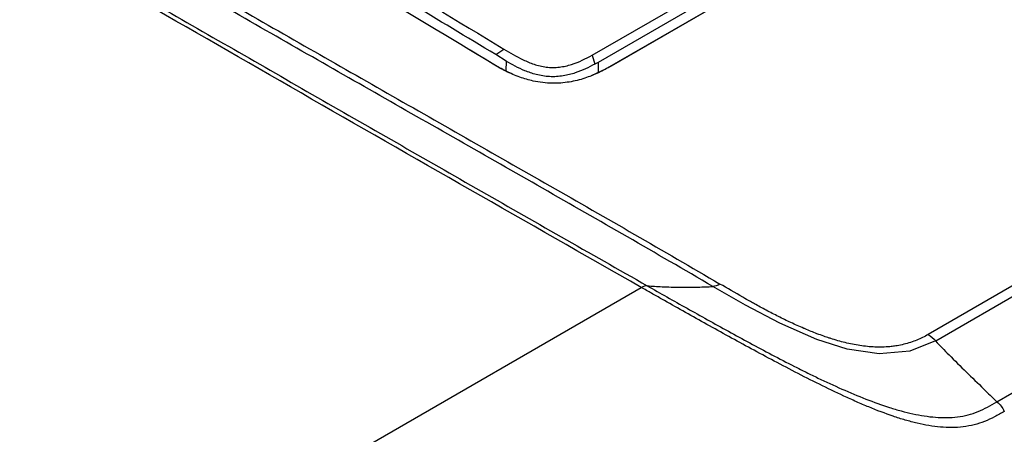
# Model space of a CAD drawing. Header units: inches. Extents: x 0.6 to 16.3, y 0.2 to 11.5.
# Tile 14 of 24: x 14.301 to 15.01, y 3.644 to 3.942. Entities that reach past the tile are written whole.
import ezdxf

# ---------------------------------------------------------------- set-up
doc = ezdxf.new("R2010")
doc.units = ezdxf.units.IN
doc.header["$MEASUREMENT"] = 0

msp = doc.modelspace()

# ---------------------------------------------------------------- linework, layer by layer
at = {"color": 7, "linetype": 'Continuous', "lineweight": 25}
for p, q in [((14.71294, 3.91665), (15.10764, 4.1445)), ((15.10884, 4.13747), (14.71717, 3.91136)), ((15.11978, 4.13573), (14.7267, 3.90881)), ((14.72236, 3.90654), (15.11536, 4.13342)), ((15.41889, 3.98321), (14.95503, 3.71543)), ((14.96054, 3.71098), (15.4244, 3.97876)), ((15.00455, 3.66698), (15.48034, 3.94165)), ((14.64581, 3.90787), (14.62495, 3.9202)), ((14.64346, 3.91714), (14.64938, 3.9211)), ((14.65103, 3.91237), (14.64346, 3.91714)), ((14.71294, 3.91665), (14.71494, 3.91022)), ((14.64581, 3.90787), (14.64172, 3.91014)), ((14.71717, 3.91136), (14.71494, 3.91022)), ((14.71717, 3.91136), (14.71738, 3.90424)), ((14.7267, 3.90881), (14.72236, 3.90654)), ((14.64581, 3.90787), (14.65536, 3.90314)), ((14.71241, 3.90193), (14.72236, 3.90654)), ((13.93482, 3.27967), (14.74837, 3.74933))]:
    msp.add_line(p, q, dxfattribs=at)
at = {"color": 8, "linetype": 'Continuous', "lineweight": 25}
msp.add_line((14.65103, 3.91237), (14.65082, 3.90539), dxfattribs=at)
at = {"color": 7, "linetype": 'Continuous', "lineweight": 25, "flags": 128}
msp.add_lwpolyline([(14.96037, 3.71088), (14.94171, 3.70351), (14.91961, 3.70156), (14.89664, 3.70496), (14.87484, 3.71181), (14.84811, 3.72352), (14.82338, 3.73653), (14.79982, 3.75001)], dxfattribs=at)
at = {"color": 7, "linetype": 'Continuous', "lineweight": 25}
for points, knots in [([(14.74837, 3.74933), (14.66559, 3.79647), (14.58389, 3.84317), (14.42263, 3.93569), (14.3431, 3.98147), (14.22548, 4.04938), (14.18655, 4.07188), (14.10927, 4.11663), (14.07093, 4.13887), (13.9568, 4.20518), (13.88192, 4.24887), (13.80832, 4.29201)], [0, 0, 0, 0, 0.25, 0.25, 0.5, 0.5, 0.625, 0.625, 0.75, 0.75, 1, 1, 1, 1]), ([(13.8128, 4.29307), (13.8495, 4.27152), (13.88659, 4.24982), (13.96143, 4.20614), (13.99918, 4.18417), (14.07527, 4.13997), (14.11362, 4.11774), (14.19089, 4.073), (14.22982, 4.0505), (14.30822, 4.00524), (14.34768, 3.98249), (14.42717, 3.93673), (14.46719, 3.91372), (14.54777, 3.86748), (14.58833, 3.84425), (14.67001, 3.79756), (14.71114, 3.77411), (14.75259, 3.75054)], [0, 0, 0, 0, 0.125, 0.125, 0.25, 0.25, 0.375, 0.375, 0.5, 0.5, 0.625, 0.625, 0.75, 0.75, 0.875, 0.875, 1, 1, 1, 1]), ([(14.79982, 3.75001), (14.77926, 3.76209), (14.73826, 3.78584), (14.67717, 3.82083), (14.61648, 3.85542), (14.53613, 3.90121), (14.43672, 3.95799), (14.31907, 4.0257), (14.20302, 4.0929), (14.10774, 4.14851), (14.03243, 4.19259), (13.97643, 4.22536), (13.92091, 4.25768), (13.88428, 4.27876), (13.86604, 4.28907)], [0, 0, 0, 0, 0.0625, 0.125, 0.1875, 0.25, 0.375, 0.5, 0.625, 0.75, 0.8125, 0.875, 0.9375, 1, 1, 1, 1]), ([(13.87187, 4.2905), (13.89009, 4.28022), (13.92671, 4.25917), (13.98218, 4.22688), (14.03815, 4.19412), (14.11341, 4.15005), (14.20862, 4.09446), (14.32459, 4.02731), (14.44215, 3.95965), (14.54149, 3.90293), (14.62179, 3.85719), (14.68243, 3.82263), (14.74348, 3.78766), (14.78446, 3.76391), (14.80499, 3.75182)], [0, 0, 0, 0, 0.0625, 0.125, 0.1875, 0.25, 0.375, 0.5, 0.625, 0.75, 0.8125, 0.875, 0.9375, 1, 1, 1, 1]), ([(14.64172, 3.91014), (14.57948, 3.94786), (14.46868, 4.01362), (14.30117, 4.11032), (14.19038, 4.17249), (14.12815, 4.20662)], [0.3065434, 0.3065434, 0.3065434, 0.3065434, 0.4500195, 0.5500195, 0.6934761, 0.6934761, 0.6934761, 0.6934761]), ([(14.14515, 4.21215), (14.17871, 4.19361), (14.24604, 4.15643), (14.34686, 4.09924), (14.44785, 4.04095), (14.54862, 3.98177), (14.61585, 3.94129), (14.64938, 3.9211)], [0, 0, 0, 0, 0.199589, 0.400307, 0.599663, 0.800375, 1, 1, 1, 1]), ([(14.64346, 3.91714), (14.60189, 3.94211), (14.51874, 3.99208), (14.39394, 4.0648), (14.26909, 4.13617), (14.18583, 4.18224), (14.1442, 4.20528)], [0, 0, 0, 0, 0.249988, 0.5, 0.750012, 1, 1, 1, 1]), ([(14.64938, 3.9211), (14.65383, 3.91841), (14.6605, 3.91436), (14.67089, 3.90998), (14.67831, 3.90813), (14.68462, 3.90768), (14.69091, 3.90807), (14.70123, 3.9105), (14.70826, 3.91419), (14.71294, 3.91665)], [0, 0, 0, 0, 0.249658, 0.374543, 0.499284, 0.561776, 0.624609, 0.74976, 1, 1, 1, 1]), ([(14.7267, 3.90881), (14.72522, 3.90799), (14.72228, 3.90635), (14.71761, 3.904), (14.71273, 3.90189), (14.70587, 3.89938), (14.69841, 3.89748), (14.69041, 3.89653), (14.68398, 3.89632), (14.67725, 3.89679), (14.66928, 3.89814), (14.66024, 3.90082), (14.65232, 3.90426), (14.64618, 3.90756), (14.64321, 3.90928), (14.64172, 3.91014)], [0, 0, 0, 0, 0.06262, 0.124983, 0.189399, 0.249332, 0.374342, 0.437053, 0.499441, 0.570733, 0.64239, 0.74978, 0.874434, 0.937192, 1, 1, 1, 1]), ([(14.71494, 3.91022), (14.71045, 3.90792), (14.70358, 3.9044), (14.69213, 3.90144), (14.68222, 3.90083), (14.67268, 3.90246), (14.66192, 3.90616), (14.65534, 3.90991), (14.65103, 3.91237)], [0, 0, 0, 0, 0.241769, 0.369713, 0.504679, 0.636613, 0.761701, 1, 1, 1, 1]), ([(15.00987, 3.66004), (15.00754, 3.65869), (15.0052, 3.65736), (15.00047, 3.6549), (14.99807, 3.65378), (14.99071, 3.65089), (14.98559, 3.64959), (14.97756, 3.6486), (14.97483, 3.64843), (14.96937, 3.64839), (14.96663, 3.64851), (14.95837, 3.64923), (14.95278, 3.65019), (14.94423, 3.6522), (14.94134, 3.65297), (14.93556, 3.65466), (14.93267, 3.65558), (14.92397, 3.65854), (14.91813, 3.66078), (14.90928, 3.66443), (14.90631, 3.6657), (14.90033, 3.66834), (14.89734, 3.66969), (14.88842, 3.67381), (14.88252, 3.67665), (14.87078, 3.68246), (14.86494, 3.68542), (14.85332, 3.69142), (14.84764, 3.69441), (14.83086, 3.70333), (14.82003, 3.70922), (14.80413, 3.71798), (14.79887, 3.7209), (14.7885, 3.72668), (14.78337, 3.72955), (14.77322, 3.73525), (14.7682, 3.73809), (14.76072, 3.74232), (14.75824, 3.74373), (14.75453, 3.74583), (14.7533, 3.74653), (14.75083, 3.74793), (14.74959, 3.74864), (14.74837, 3.74933)], [0, 0, 0, 0, 0.03125, 0.03125, 0.0625, 0.0625, 0.125, 0.125, 0.15625, 0.15625, 0.1875, 0.1875, 0.25, 0.25, 0.28125, 0.28125, 0.3125, 0.3125, 0.375, 0.375, 0.40625, 0.40625, 0.4375, 0.4375, 0.5, 0.5, 0.5625, 0.5625, 0.625, 0.625, 0.75, 0.75, 0.8125, 0.8125, 0.875, 0.875, 0.9375, 0.9375, 0.96875, 0.96875, 0.984375, 0.984375, 1, 1, 1, 1]), ([(14.75259, 3.75054), (14.76201, 3.74519), (14.77157, 3.73978), (14.78617, 3.73159), (14.79109, 3.72884), (14.80103, 3.72331), (14.80607, 3.72053), (14.82131, 3.71216), (14.83168, 3.70655), (14.84775, 3.69809), (14.85319, 3.69526), (14.86154, 3.69102), (14.86436, 3.68961), (14.86999, 3.68682), (14.87281, 3.68544), (14.8813, 3.68136), (14.887, 3.67872), (14.89849, 3.67363), (14.90433, 3.67118), (14.91582, 3.66671), (14.92149, 3.66468), (14.92996, 3.66199), (14.93277, 3.66116), (14.93838, 3.65964), (14.94119, 3.65894), (14.94953, 3.65713), (14.95497, 3.65626), (14.963, 3.65563), (14.96566, 3.65553), (14.97094, 3.65559), (14.97358, 3.65576), (14.98135, 3.65676), (14.98627, 3.65804), (14.9933, 3.66089), (14.99558, 3.662), (15.00009, 3.6644), (15.00232, 3.66569), (15.00455, 3.66698)], [0, 0, 0, 0, 0.125, 0.125, 0.1875, 0.1875, 0.25, 0.25, 0.375, 0.375, 0.4375, 0.4375, 0.46875, 0.46875, 0.5, 0.5, 0.5625, 0.5625, 0.625, 0.625, 0.6875, 0.6875, 0.71875, 0.71875, 0.75, 0.75, 0.8125, 0.8125, 0.84375, 0.84375, 0.875, 0.875, 0.9375, 0.9375, 0.96875, 0.96875, 1, 1, 1, 1]), ([(14.75259, 3.75054), (14.75615, 3.75028), (14.76397, 3.7498), (14.77623, 3.74943), (14.78843, 3.7495), (14.79632, 3.74981), (14.79983, 3.75001)], [0.0372014, 0.0372014, 0.0372014, 0.0372014, 0.25, 0.5, 0.75, 0.9498517, 0.9498517, 0.9498517, 0.9498517]), ([(14.95503, 3.71543), (14.95374, 3.71468), (14.95108, 3.71326), (14.94684, 3.71135), (14.94234, 3.70969), (14.93759, 3.70832), (14.93372, 3.70752), (14.93031, 3.70699), (14.92684, 3.70658), (14.92211, 3.70631), (14.91669, 3.70636), (14.91126, 3.70674), (14.90583, 3.70743), (14.90046, 3.70839), (14.89516, 3.70958), (14.88996, 3.71095), (14.88617, 3.7121), (14.8828, 3.71318), (14.87947, 3.71431), (14.87363, 3.71645), (14.86884, 3.71838), (14.86256, 3.72106), (14.85606, 3.72399), (14.84709, 3.72837), (14.83836, 3.7329), (14.83171, 3.73651), (14.82609, 3.73963), (14.81772, 3.74436), (14.81043, 3.74862), (14.80499, 3.75182)], [0, 0, 0, 0, 0.03125, 0.0625, 0.09375, 0.125, 0.15625, 0.166667, 0.1875, 0.21875, 0.25, 0.28125, 0.3125, 0.34375, 0.375, 0.40625, 0.4375, 0.444444, 0.46875, 0.5, 0.555556, 0.5625, 0.625, 0.6875, 0.75, 0.8125, 0.833333, 0.875, 1, 1, 1, 1]), ([(14.96019, 3.71078), (14.96345, 3.70743), (14.97085, 3.69993), (14.9825, 3.68845), (14.99405, 3.67721), (15.00138, 3.67008), (15.00455, 3.66698)], [0.0506377, 0.0506377, 0.0506377, 0.0506377, 0.25, 0.5, 0.75, 0.9421558, 0.9421558, 0.9421558, 0.9421558]), ([(15.00455, 3.66698), (15.00561, 3.66614), (15.00662, 3.6651), (15.00844, 3.66273), (15.00924, 3.6614), (15.00987, 3.66004)], [0, 0, 0, 0, 0.5, 0.5, 1, 1, 1, 1])]:
    msp.add_open_spline(points, degree=3, knots=knots, dxfattribs=at)
for points in [[(14.75249, 3.7506), (14.7513, 3.75067), (14.7499, 3.75021), (14.74847, 3.74927)], [(14.80499, 3.75182), (14.80324, 3.75066), (14.8014, 3.7501), (14.79982, 3.75001)], [(14.95503, 3.71543), (14.95687, 3.714), (14.95895, 3.71262), (14.96054, 3.71098)]]:
    msp.add_open_spline(points, degree=3, dxfattribs=at)

doc.saveas('drawing.dxf')
